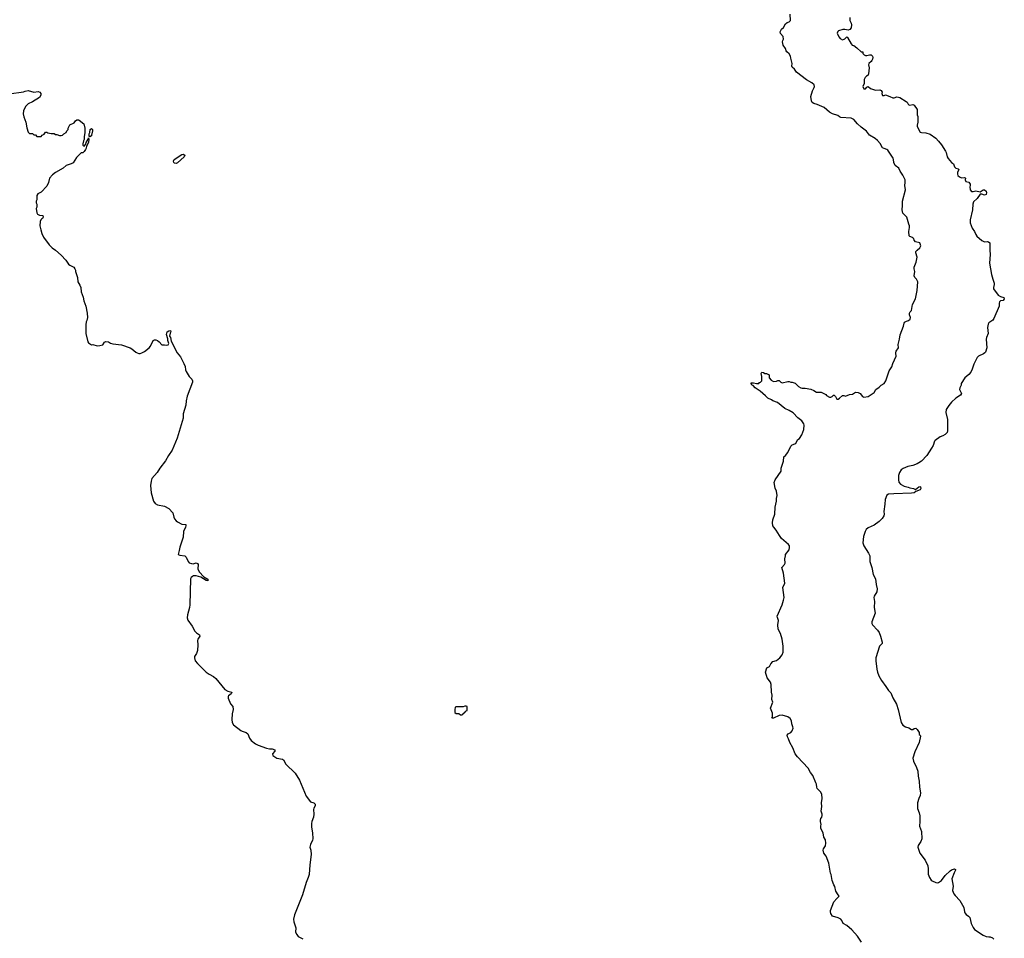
# Model space of a CAD drawing. Header units: inches. Extents: x 2347120 to 2490770, y 707513 to 877705.
# Tile 78 of 132: x 2392352 to 2406065, y 831842 to 844640. Entities that reach past the tile are written whole.
import ezdxf

# ---------------------------------------------------------------- set-up
doc = ezdxf.new("R2010")
doc.units = ezdxf.units.IN
doc.header["$MEASUREMENT"] = 0
for name, color, linetype in [('C3893', 7, 'Continuous'), ('C3894', 7, 'Continuous'), ('C4803', 7, 'Continuous'), ('C4804', 7, 'Continuous')]:
    doc.layers.add(name, color=color, linetype=linetype)

msp = doc.modelspace()

# ---------------------------------------------------------------- linework, layer by layer
at = {"layer": 'C3893', "color": 5, "elevation": 80}
for points in [[(2393989, 840000), (2394010, 839991), (2394030, 839988), (2394053, 840000)], [(2394547, 840000), (2394590, 839941), (2394640, 839850), (2394655, 839810), (2394662, 839762), (2394670, 839738), (2394710, 839671), (2394750, 839631), (2394759, 839610), (2394761, 839590), (2394685, 839395), (2394669, 839330), (2394665, 839270), (2394630, 839150), (2394631, 839090), (2394543, 838810), (2394476, 838644), (2394424, 838570), (2394384, 838496), (2394303, 838390), (2394265, 838330), (2394192, 838250), (2394181, 838210), (2394174, 838150), (2394182, 838050), (2394217, 837930), (2394239, 837899), (2394270, 837882), (2394370, 837861), (2394430, 837830), (2394486, 837770), (2394500, 837710), (2394510, 837687), (2394530, 837659), (2394550, 837642), (2394610, 837614), (2394665, 837605), (2394667, 837590), (2394662, 837570), (2394634, 837510), (2394629, 837430), (2394580, 837290), (2394575, 837245), (2394559, 837190), (2394580, 837180), (2394650, 837169), (2394670, 837150), (2394699, 837090), (2394713, 837073), (2394743, 837063), (2394770, 837061), (2394810, 837071), (2394830, 837066), (2394836, 837050), (2394835, 836990), (2394850, 836950), (2394917, 836877), (2394964, 836850), (2394979, 836830), (2394970, 836821), (2394950, 836827), (2394873, 836873), (2394810, 836893), (2394770, 836890), (2394757, 836883), (2394742, 836870), (2394729, 836850), (2394723, 836490), (2394718, 836450), (2394687, 836350), (2394685, 836305), (2394695, 836275), (2394752, 836192), (2394790, 836123), (2394816, 836096), (2394855, 836070), (2394862, 836050), (2394833, 836010), (2394826, 835990), (2394833, 835930), (2394826, 835850), (2394814, 835810), (2394786, 835770), (2394785, 835750), (2394798, 835710), (2394829, 835670), (2394949, 835550), (2394990, 835521), (2395050, 835488), (2395082, 835462), (2395207, 835307), (2395250, 835284), (2395290, 835278), (2395307, 835270), (2395298, 835250), (2395261, 835219), (2395255, 835210), (2395254, 835190), (2395289, 835109), (2395322, 835070), (2395326, 835030), (2395310, 834970), (2395306, 834890), (2395310, 834850), (2395330, 834814), (2395430, 834739), (2395450, 834727), (2395508, 834708), (2395531, 834691), (2395551, 834630), (2395576, 834596), (2395636, 834550), (2395672, 834532), (2395789, 834489), (2395830, 834482), (2395870, 834482), (2395905, 834470), (2395906, 834450), (2395871, 834410), (2395878, 834390), (2395890, 834378), (2395933, 834353), (2396010, 834338), (2396026, 834330), (2396058, 834270), (2396190, 834142), (2396250, 834044), (2396317, 833877), (2396344, 833824), (2396404, 833744), (2396448, 833728), (2396467, 833710), (2396465, 833690), (2396447, 833653), (2396444, 833636), (2396449, 833570), (2396443, 833530), (2396421, 833470), (2396416, 833444), (2396415, 833390), (2396432, 833310), (2396433, 833230), (2396429, 833210), (2396402, 833150), (2396393, 833110), (2396409, 833069), (2396412, 833010), (2396392, 832868), (2396382, 832730), (2396370, 832690), (2396340, 832620), (2396290, 832447), (2396180, 832170), (2396167, 832107), (2396170, 832070), (2396196, 831990), (2396194, 831930), (2396210, 831896), (2396230, 831866), (2396294, 831834)]]:
    msp.add_lwpolyline(points, dxfattribs=at)
at = {"layer": 'C3893', "color": 5, "elevation": 120}
msp.add_lwpolyline([(2398570, 835078), (2398550, 835078), (2398530, 835066), (2398430, 835066), (2398418, 835062), (2398413, 835027), (2398414, 834990), (2398430, 834974), (2398470, 834974), (2398490, 834954), (2398510, 834954), (2398522, 834958), (2398527, 834973), (2398542, 834978), (2398547, 834993), (2398562, 834998), (2398567, 835013), (2398582, 835018), (2398586, 835030), (2398586, 835070)], close=True, dxfattribs=at)
at = {"layer": 'C3894', "color": 5, "elevation": 80}
for points in [[(2392206, 843606), (2392407, 843633), (2392430, 843643), (2392470, 843651), (2392550, 843631), (2392610, 843638), (2392631, 843631), (2392645, 843610), (2392645, 843590), (2392626, 843554), (2392530, 843494), (2392470, 843469), (2392431, 843429), (2392406, 843370), (2392402, 843330), (2392408, 843288), (2392436, 843210), (2392450, 843134), (2392470, 843074), (2392490, 843054), (2392532, 843052), (2392550, 843034), (2392570, 843034), (2392593, 843013), (2392650, 843014), (2392666, 843030), (2392695, 843045), (2392710, 843072), (2392730, 843072), (2392744, 843064), (2392790, 843052), (2392830, 843052), (2392850, 843042), (2392870, 843042), (2392905, 843025), (2392930, 843025), (2392950, 843032), (2392969, 843051), (2392998, 843070), (2393007, 843093), (2393026, 843110), (2393026, 843130), (2393050, 843174), (2393110, 843202), (2393129, 843231), (2393150, 843245), (2393170, 843245), (2393180, 843240), (2393245, 843190), (2393261, 843130), (2393261, 843070), (2393251, 843010), (2393251, 842970), (2393241, 842950), (2393231, 842910), (2393232, 842890), (2393241, 842881), (2393250, 842878), (2393275, 842905), (2393277, 842930), (2393305, 842975), (2393310, 842992), (2393314, 842974), (2393310, 842929), (2393282, 842878), (2393278, 842850), (2393270, 842833), (2393250, 842805), (2393230, 842787), (2393210, 842784), (2393141, 842719), (2393095, 842645), (2393070, 842631), (2393001, 842610), (2392956, 842570), (2392850, 842512), (2392810, 842478), (2392769, 842430), (2392755, 842370), (2392730, 842321), (2392650, 842235), (2392605, 842215), (2392592, 842190), (2392591, 842130), (2392582, 842110), (2392582, 842090), (2392591, 842069), (2392591, 842030), (2392582, 842010), (2392591, 841950), (2392602, 841930), (2392630, 841916), (2392672, 841910), (2392681, 841890), (2392671, 841870), (2392657, 841863), (2392648, 841852), (2392637, 841830), (2392633, 841770), (2392645, 841710), (2392660, 841660), (2392683, 841610), (2392762, 841502), (2392802, 841462), (2392850, 841428), (2392930, 841358), (2392993, 841290), (2393030, 841236), (2393050, 841219), (2393105, 841190), (2393119, 841170), (2393127, 841150), (2393127, 841130), (2393155, 841050), (2393162, 840990), (2393190, 840941), (2393202, 840910), (2393206, 840850), (2393236, 840776), (2393244, 840724), (2393271, 840650), (2393291, 840550), (2393295, 840490), (2393286, 840450), (2393276, 840430), (2393271, 840390), (2393274, 840270), (2393301, 840150), (2393310, 840138), (2393350, 840112), (2393370, 840116), (2393430, 840097), (2393470, 840101), (2393509, 840111), (2393534, 840146), (2393550, 840155), (2393590, 840151), (2393615, 840135), (2393650, 840125), (2393768, 840108), (2393890, 840067), (2393914, 840054), (2393970, 840008), (2393989, 840000)], [(2394053, 840000), (2394090, 840019), (2394153, 840067), (2394176, 840090), (2394210, 840171), (2394230, 840178), (2394250, 840178), (2394271, 840171), (2394294, 840154), (2394330, 840112), (2394368, 840112), (2394390, 840106), (2394418, 840110), (2394429, 840130), (2394415, 840170), (2394415, 840195), (2394395, 840255), (2394407, 840293), (2394430, 840306), (2394452, 840312), (2394455, 840290), (2394447, 840273), (2394438, 840230), (2394451, 840210), (2394463, 840163), (2394510, 840072), (2394526, 840030), (2394547, 840000)]]:
    msp.add_lwpolyline(points, dxfattribs=at)
for points in [[(2393330, 843009), (2393320, 843020), (2393321, 843050), (2393329, 843070), (2393335, 843110), (2393350, 843123), (2393365, 843110), (2393366, 843090), (2393354, 843030), (2393350, 843022)], [(2394530, 842638), (2394510, 842641), (2394499, 842650), (2394493, 842670), (2394505, 842690), (2394610, 842762), (2394630, 842765), (2394650, 842752), (2394641, 842730), (2394550, 842646)]]:
    msp.add_lwpolyline(points, close=True, dxfattribs=at)
at = {"layer": 'C4803', "color": 5, "elevation": 80}
for points in [[(2404077, 831790), (2404021, 831870), (2403940, 831960), (2403870, 832021), (2403819, 832050), (2403804, 832090), (2403789, 832110), (2403750, 832129), (2403673, 832153), (2403649, 832190), (2403642, 832210), (2403644, 832230), (2403690, 832350), (2403730, 832398), (2403766, 832430), (2403750, 832446), (2403718, 832498), (2403705, 832565), (2403689, 832589), (2403669, 832649), (2403653, 832730), (2403645, 832750), (2403619, 832890), (2403586, 832986), (2403549, 833030), (2403544, 833070), (2403547, 833090), (2403574, 833130), (2403579, 833170), (2403573, 833213), (2403549, 833249), (2403541, 833310), (2403510, 833370), (2403509, 833411), (2403514, 833430), (2403503, 833470), (2403503, 833490), (2403510, 833511), (2403524, 833530), (2403529, 833551), (2403529, 833570), (2403515, 833615), (2403522, 833678), (2403520, 833730), (2403530, 833790), (2403522, 833850), (2403504, 833884), (2403460, 833930), (2403452, 833950), (2403449, 833990), (2403441, 834010), (2403396, 834110), (2403365, 834150), (2403334, 834214), (2403185, 834370), (2403152, 834410), (2403118, 834498), (2403079, 834570), (2403061, 834621), (2403044, 834650), (2403042, 834670), (2403055, 834690), (2403090, 834711), (2403110, 834731), (2403122, 834770), (2403121, 834790), (2403106, 834830), (2403101, 834870), (2403084, 834904), (2403050, 834930), (2402970, 834952), (2402930, 834946), (2402850, 834909), (2402829, 834910), (2402836, 834924), (2402838, 834978), (2402809, 835050), (2402839, 835130), (2402829, 835169), (2402833, 835230), (2402821, 835270), (2402816, 835376), (2402807, 835410), (2402762, 835470), (2402738, 835550), (2402758, 835610), (2402793, 835627), (2402814, 835666), (2402843, 835697), (2402890, 835711), (2402939, 835750), (2402969, 835791), (2402986, 835830), (2402987, 835910), (2402970, 836010), (2402947, 836087), (2402915, 836150), (2402909, 836210), (2402921, 836270), (2402905, 836310), (2402903, 836330), (2402969, 836490), (2402990, 836552), (2402997, 836590), (2402982, 836730), (2403006, 836790), (2402989, 836931), (2402966, 837010), (2403004, 837050), (2403012, 837068), (2403009, 837129), (2403019, 837170), (2403019, 837190), (2403068, 837252), (2403074, 837286), (2403071, 837311), (2403059, 837330), (2402962, 837410), (2402936, 837456), (2402909, 837490), (2402889, 837530), (2402853, 837570), (2402842, 837590), (2402838, 837630), (2402843, 837670), (2402869, 837750), (2402874, 837850), (2402894, 837930), (2402894, 837970), (2402901, 838010), (2402893, 838070), (2402875, 838115), (2402861, 838190), (2402872, 838230), (2402959, 838350), (2402959, 838390), (2402989, 838490), (2402995, 838550), (2403019, 838570), (2403049, 838610), (2403090, 838698), (2403110, 838718), (2403149, 838731), (2403160, 838740), (2403189, 838790), (2403213, 838807), (2403246, 838854), (2403273, 838930), (2403277, 838990), (2403273, 839010), (2403246, 839050), (2403190, 839095), (2403122, 839162), (2403070, 839197), (2403010, 839221), (2402905, 839305), (2402839, 839330), (2402823, 839343), (2402770, 839369), (2402740, 839400), (2402664, 839464), (2402595, 839510), (2402565, 839545), (2402549, 839550), (2402538, 839570), (2402540, 839580), (2402570, 839582), (2402613, 839573), (2402647, 839573), (2402655, 839585), (2402670, 839592), (2402688, 839610), (2402689, 839670), (2402678, 839710), (2402690, 839731), (2402710, 839725), (2402730, 839711), (2402754, 839710), (2402790, 839694), (2402791, 839650), (2402816, 839616), (2402850, 839598), (2402890, 839602), (2402910, 839614), (2402930, 839611), (2402951, 839591), (2402970, 839582), (2403050, 839601), (2403070, 839601), (2403090, 839591), (2403110, 839591), (2403154, 839574), (2403198, 839530), (2403230, 839511), (2403250, 839505), (2403290, 839506), (2403370, 839491), (2403414, 839474), (2403450, 839451), (2403514, 839450), (2403577, 839417), (2403590, 839405), (2403630, 839382), (2403650, 839382), (2403666, 839390), (2403686, 839410), (2403694, 839410), (2403714, 839390), (2403733, 839353), (2403750, 839352), (2403770, 839365), (2403810, 839402), (2403830, 839402), (2403853, 839393), (2403910, 839418), (2403950, 839425), (2403990, 839451), (2404030, 839447), (2404056, 839430), (2404090, 839391), (2404110, 839383), (2404170, 839391), (2404254, 839446), (2404274, 839486), (2404320, 839520), (2404348, 839550), (2404390, 839571), (2404416, 839610), (2404461, 839750), (2404496, 839804), (2404512, 839850), (2404559, 839950), (2404555, 839995), (2404555, 840000)], [(2405792, 840000), (2405776, 839984), (2405706, 839954), (2405685, 839935), (2405639, 839841), (2405619, 839770), (2405597, 839730), (2405570, 839695), (2405515, 839650), (2405463, 839570), (2405463, 839550), (2405443, 839510), (2405442, 839490), (2405467, 839430), (2405454, 839410), (2405390, 839366), (2405328, 839310), (2405290, 839265), (2405257, 839210), (2405248, 839168), (2405273, 839070), (2405273, 838910), (2405268, 838890), (2405240, 838860), (2405210, 838842), (2405170, 838829), (2405101, 838779), (2405092, 838768), (2405072, 838710), (2405050, 838670), (2404988, 838570), (2404911, 838489), (2404876, 838464), (2404850, 838451), (2404790, 838428), (2404723, 838417), (2404654, 838386), (2404630, 838367), (2404605, 838330), (2404592, 838290), (2404591, 838231), (2404598, 838198), (2404618, 838170), (2404670, 838139), (2404727, 838127), (2404750, 838116), (2404802, 838110), (2404830, 838096), (2404874, 838130), (2404890, 838136), (2404899, 838130), (2404900, 838110), (2404892, 838090), (2404834, 838066), (2404811, 838050), (2404770, 838042), (2404525, 838035), (2404451, 838029), (2404430, 838018), (2404406, 837954), (2404403, 837890), (2404387, 837790), (2404392, 837750), (2404385, 837730), (2404362, 837690), (2404324, 837650), (2404250, 837600), (2404170, 837562), (2404142, 837538), (2404126, 837510), (2404102, 837438), (2404094, 837350), (2404107, 837310), (2404172, 837210), (2404191, 837171), (2404194, 837090), (2404219, 837010), (2404240, 836910), (2404273, 836850), (2404280, 836770), (2404295, 836710), (2404290, 836670), (2404254, 836610), (2404249, 836590), (2404256, 836536), (2404252, 836450), (2404268, 836370), (2404221, 836250), (2404222, 836230), (2404230, 836208), (2404297, 836137), (2404321, 836101), (2404341, 836050), (2404363, 835970), (2404362, 835950), (2404325, 835910), (2404275, 835750), (2404275, 835710), (2404288, 835590), (2404297, 835550), (2404319, 835499), (2404355, 835435), (2404417, 835350), (2404450, 835296), (2404482, 835262), (2404510, 835194), (2404565, 835105), (2404588, 835030), (2404628, 834848), (2404650, 834811), (2404688, 834788), (2404736, 834776), (2404770, 834752), (2404790, 834752), (2404810, 834765), (2404832, 834770), (2404850, 834752), (2404878, 834710), (2404881, 834681), (2404892, 834670), (2404897, 834657), (2404880, 834570), (2404820, 834440), (2404793, 834350), (2404800, 834310), (2404843, 834223), (2404861, 834170), (2404863, 834103), (2404878, 834030), (2404885, 833950), (2404899, 833870), (2404893, 833830), (2404872, 833788), (2404857, 833730), (2404854, 833690), (2404856, 833650), (2404880, 833590), (2404887, 833550), (2404889, 833471), (2404885, 833405), (2404910, 833330), (2404914, 833230), (2404903, 833190), (2404865, 833135), (2404860, 833110), (2404889, 833030), (2404962, 832930), (2404999, 832850), (2405005, 832810), (2405006, 832734), (2405022, 832690), (2405048, 832650), (2405062, 832642), (2405110, 832621), (2405130, 832617), (2405150, 832621), (2405192, 832648), (2405242, 832718), (2405310, 832781), (2405330, 832794), (2405370, 832810), (2405383, 832803), (2405385, 832790), (2405366, 832754), (2405335, 832670), (2405353, 832570), (2405345, 832510), (2405363, 832463), (2405378, 832438), (2405447, 832370), (2405502, 832270), (2405510, 832210), (2405517, 832197), (2405533, 832173), (2405567, 832150), (2405584, 832130), (2405603, 832050), (2405630, 831995), (2405650, 831967), (2405770, 831884), (2405810, 831867), (2405850, 831861), (2405870, 831865), (2405902, 831850), (2405918, 831830)]]:
    msp.add_lwpolyline(points, dxfattribs=at)
at = {"layer": 'C4804', "color": 5, "elevation": 80}
for points in [[(2404555, 840000), (2404557, 840023), (2404589, 840070), (2404586, 840114), (2404605, 840190), (2404612, 840248), (2404662, 840370), (2404670, 840414), (2404676, 840424), (2404701, 840439), (2404730, 840447), (2404753, 840470), (2404757, 840490), (2404745, 840530), (2404745, 840550), (2404754, 840570), (2404774, 840590), (2404786, 840674), (2404829, 840750), (2404852, 840868), (2404861, 840990), (2404844, 841024), (2404817, 841050), (2404809, 841070), (2404819, 841130), (2404809, 841170), (2404809, 841191), (2404837, 841263), (2404849, 841330), (2404833, 841390), (2404833, 841410), (2404849, 841430), (2404890, 841461), (2404901, 841490), (2404889, 841529), (2404827, 841547), (2404809, 841570), (2404804, 841590), (2404797, 841597), (2404786, 841606), (2404750, 841619), (2404741, 841630), (2404733, 841690), (2404745, 841745), (2404744, 841770), (2404733, 841793), (2404705, 841890), (2404650, 841946), (2404640, 841990), (2404649, 842051), (2404649, 842110), (2404687, 842270), (2404681, 842330), (2404686, 842370), (2404683, 842410), (2404650, 842475), (2404613, 842530), (2404595, 842570), (2404545, 842610), (2404525, 842650), (2404523, 842690), (2404516, 842710), (2404442, 842822), (2404430, 842833), (2404390, 842843), (2404370, 842854), (2404335, 842914), (2404297, 842957), (2404266, 842986), (2404189, 843030), (2404145, 843085), (2404070, 843141), (2404019, 843190), (2403970, 843250), (2403930, 843266), (2403790, 843276), (2403770, 843285), (2403747, 843307), (2403670, 843330), (2403630, 843350), (2403557, 843417), (2403460, 843460), (2403410, 843473), (2403390, 843486), (2403380, 843510), (2403368, 843570), (2403394, 843650), (2403415, 843695), (2403419, 843710), (2403415, 843730), (2403382, 843762), (2403310, 843804), (2403170, 843910), (2403142, 843950), (2403110, 843978), (2403106, 843990), (2403109, 844030), (2403090, 844106), (2403089, 844130), (2403070, 844162), (2403035, 844190), (2403026, 844206), (2403017, 844237), (2402985, 844285), (2402975, 844330), (2402978, 844350), (2402988, 844370), (2402987, 844407), (2402950, 844448), (2402942, 844470), (2402962, 844510), (2402990, 844532), (2403019, 844581), (2403041, 844599), (2403070, 844611), (2403089, 844630), (2403084, 844716)], [(2403911, 844670), (2403911, 844630), (2403931, 844590), (2403935, 844570), (2403930, 844528), (2403915, 844505), (2403890, 844494), (2403844, 844504), (2403816, 844504), (2403754, 844486), (2403744, 844476), (2403735, 844450), (2403760, 844400), (2403777, 844377), (2403810, 844361), (2403833, 844367), (2403845, 844375), (2403870, 844402), (2403882, 844390), (2403930, 844302), (2403946, 844286), (2403970, 844278), (2404012, 844250), (2404070, 844194), (2404094, 844190), (2404094, 844170), (2404114, 844150), (2404130, 844142), (2404150, 844142), (2404189, 844151), (2404210, 844151), (2404230, 844132), (2404234, 844114), (2404231, 844090), (2404221, 844070), (2404210, 844055), (2404178, 844030), (2404171, 844010), (2404181, 843970), (2404175, 843885), (2404170, 843868), (2404147, 843853), (2404127, 843833), (2404114, 843806), (2404111, 843749), (2404096, 843710), (2404104, 843684), (2404110, 843678), (2404130, 843678), (2404150, 843702), (2404170, 843711), (2404202, 843682), (2404245, 843665), (2404270, 843658), (2404330, 843662), (2404350, 843651), (2404362, 843630), (2404358, 843610), (2404370, 843585), (2404390, 843582), (2404410, 843591), (2404472, 843570), (2404510, 843551), (2404530, 843551), (2404570, 843566), (2404590, 843561), (2404610, 843555), (2404700, 843500), (2404710, 843492), (2404724, 843464), (2404735, 843455), (2404750, 843451), (2404790, 843459), (2404810, 843450), (2404851, 843390), (2404852, 843312), (2404861, 843290), (2404861, 843210), (2404851, 843170), (2404851, 843150), (2404895, 843075), (2404910, 843066), (2404970, 843062), (2405030, 843045), (2405110, 842987), (2405150, 842948), (2405190, 842896), (2405244, 842810), (2405254, 842790), (2405268, 842730), (2405284, 842704), (2405330, 842651), (2405356, 842630), (2405371, 842590), (2405390, 842571), (2405422, 842562), (2405430, 842554), (2405411, 842509), (2405411, 842490), (2405418, 842470), (2405439, 842450), (2405470, 842436), (2405510, 842442), (2405518, 842438), (2405522, 842430), (2405518, 842410), (2405527, 842387), (2405570, 842376), (2405591, 842350), (2405591, 842330), (2405585, 842310), (2405591, 842270), (2405607, 842247), (2405630, 842247), (2405670, 842255), (2405730, 842241), (2405770, 842271), (2405790, 842271), (2405813, 842250), (2405817, 842230), (2405810, 842205), (2405790, 842194), (2405750, 842209), (2405730, 842209), (2405688, 842150), (2405637, 842103), (2405628, 842072), (2405620, 841990), (2405591, 841850), (2405591, 841810), (2405615, 841735), (2405648, 841690), (2405666, 841646), (2405683, 841623), (2405750, 841564), (2405790, 841547), (2405830, 841551), (2405846, 841546), (2405861, 841530), (2405861, 841430), (2405867, 841367), (2405859, 841250), (2405885, 841090), (2405903, 841023), (2405924, 840970), (2405924, 840950), (2405913, 840910), (2405914, 840890), (2405980, 840801), (2406010, 840785), (2406058, 840770), (2406065, 840750), (2406050, 840729), (2406010, 840724), (2405996, 840710), (2405991, 840690), (2405995, 840670), (2405991, 840650), (2405921, 840479), (2405905, 840455), (2405850, 840416), (2405841, 840399), (2405830, 840350), (2405838, 840270), (2405817, 840210), (2405814, 840190), (2405822, 840070), (2405801, 840010), (2405792, 840000)]]:
    msp.add_lwpolyline(points, dxfattribs=at)

doc.saveas('drawing.dxf')
